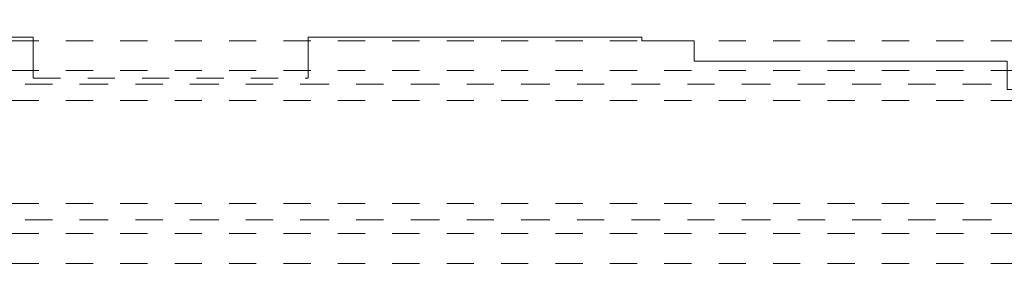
# Model space of a CAD drawing. Header units: metres. Extents: x -3.5 to 65.3, y -10.9 to 16.7.
# Tile 18 of 184: x 9 to 12.6, y 5.2 to 6.1. Entities that reach past the tile are written whole.
import ezdxf

# ---------------------------------------------------------------- set-up
doc = ezdxf.new("R2010")
doc.units = ezdxf.units.M
doc.header["$MEASUREMENT"] = 0
for name, pattern in [('Achse', [0.08, 0.04, -0.02, 0, -0.02]), ('Strichlinie doppelt', [0.218722, 0.105833, -0.042333, 0.028222, -0.042333]), ('Strichlinie eng', [0.046, 0.03, -0.016]), ('Untersicht', [0.04, 0.03, -0.01])]:
    doc.linetypes.add(name, pattern=pattern)
for name, color, linetype in [('451 - Universal.Achsen Raster', 7, 'Continuous'), ('608 - Struktur.Träger', 7, 'Continuous'), ('650 - Abdeckung.Fußboden Aufbau', 7, 'Continuous')]:
    doc.layers.add(name, color=color, linetype=linetype)

msp = doc.modelspace()

# ---------------------------------------------------------------- linework, layer by layer
at = {"layer": '451 - Universal.Achsen Raster', "color": 160, "linetype": 'Strichlinie doppelt', "lineweight": 9, "true_color": 0x3232ff}
for p, q in [((64.935, 5.85), (-3.175, 5.85)), ((64.935, 5.35), (-3.175, 5.35))]:
    msp.add_line(p, q, dxfattribs=at)
at = {"layer": '608 - Struktur.Träger', "color": 7, "linetype": 'Untersicht', "lineweight": 13}
for p, q in [((0.38, 6.01), (61.88, 6.01)), ((0.38, 5.79), (61.88, 5.79)), ((0.38, 5.41), (61.88, 5.41)), ((0.38, 5.19), (61.88, 5.19))]:
    msp.add_line(p, q, dxfattribs=at)
at = {"layer": '608 - Struktur.Träger', "color": 7, "linetype": 'Achse', "lineweight": 9}
for p, q in [((0.38, 5.9), (61.88, 5.9)), ((0.38, 5.3), (61.88, 5.3))]:
    msp.add_line(p, q, dxfattribs=at)
at = {"layer": '650 - Abdeckung.Fußboden Aufbau', "color": 7, "linetype": 'Continuous', "lineweight": 13, "flags": 128}
for points in [[(10.07, 5.8725), (10.07, 6.0225), (11.2975, 6.0225), (11.2975, 6.01), (11.49, 6.01), (11.49, 5.935), (12.64, 5.935), (12.64, 5.83), (13.65, 5.83), (13.65, 5.935), (14.875, 5.935), (14.875, 6.0875), (14.975, 6.0875), (14.975, 5.935), (16.23, 5.935), (16.23, 5.81)], [(6.42, 5.8725), (6.42, 6.0225), (9.06, 6.0225), (9.06, 5.8725)]]:
    msp.add_lwpolyline(points, dxfattribs=at)
at = {"layer": '650 - Abdeckung.Fußboden Aufbau', "color": 7, "linetype": 'Strichlinie eng', "lineweight": 13, "flags": 128}
msp.add_lwpolyline([(9.06, 5.8725), (10.07, 5.8725)], dxfattribs=at)

doc.saveas('drawing.dxf')
